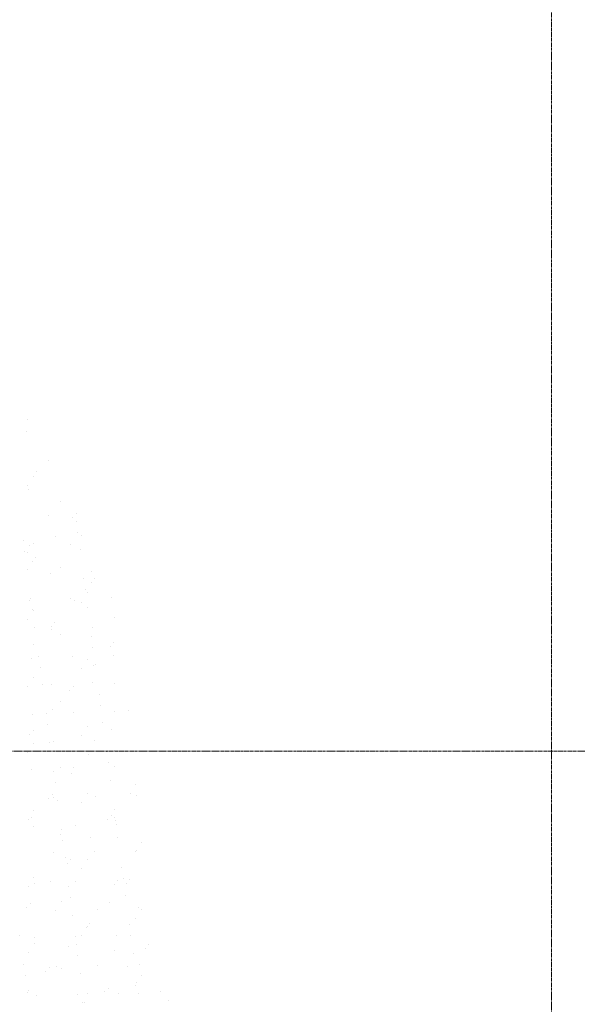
# Model space of a CAD drawing. Header units: centimetres. Extents: x 88729 to 133553, y -16225 to 14174.
# Tile 8 of 106: x 93105 to 93365, y -14699 to -14239. Entities that reach past the tile are written whole.
import ezdxf
from ezdxf.enums import TextEntityAlignment as Align

# ---------------------------------------------------------------- set-up
doc = ezdxf.new("R2010")
doc.units = ezdxf.units.CM
doc.linetypes.add('CENTER2', pattern=[1.125, 0.75, -0.125, 0.125, -0.125])
for name, color, linetype in [('A-OS', 252, 'CENTER2'), ('E_PODKLAD', 7, 'Continuous'), ('mat', 252, 'Continuous'), ('R-MET-IWE', 252, 'Continuous')]:
    doc.layers.add(name, color=color, linetype=linetype)
doc.styles.get("Standard").update_dxf_attribs({"font": 'txt.shx'})

# ---------------------------------------------------------------- blocks, each defined once
blk = doc.blocks.new('A$Ce817dbbb')
at = {"layer": 'A-OS', "color": 252, "lineweight": 9, "ltscale": 2}
for p, q in [((1951.6, -22825.03), (1951.6, -26625.91)), ((-153.4, -25045.77), (3298.95, -25045.77))]:
    blk.add_line(p, q, dxfattribs=at)
at = {"layer": 'mat', "color": 252, "lineweight": 9}
for p, q in [((1706.89, -24890.83), (1706.89, -24890.83)), ((1706.59, -24896.63), (1706.59, -24896.63)), ((1716.94, -24910.12), (1716.94, -24910.12)), ((1709.64, -24917.75), (1709.64, -24917.75)), ((1711.22, -24915.47), (1711.22, -24915.47)), ((1706.95, -24921.97), (1706.95, -24921.97)), ((1707.56, -24923.64), (1707.56, -24923.64)), ((1722.32, -24929.07), (1722.32, -24929.07)), ((1716.82, -24935.7), (1716.82, -24935.7)), ((1729.66, -24934.99), (1729.66, -24934.99)), ((1727.97, -24936.83), (1727.97, -24936.83)), ((1729.73, -24938.39), (1729.73, -24938.39)), ((1720, -24945.53), (1720, -24945.53)), ((1730.41, -24943.59), (1730.41, -24943.59)), ((1732.05, -24945.03), (1732.05, -24945.03)), ((1705.05, -24947.61), (1705.05, -24947.61)), ((1707.9, -24949.82), (1707.9, -24949.82)), ((1709.69, -24948.89), (1709.69, -24948.89)), ((1727.17, -24949.19), (1727.17, -24949.19)), ((1705.73, -24952.81), (1705.73, -24952.81)), ((1707.01, -24953.11), (1707.01, -24953.11)), ((1731.48, -24951.72), (1731.48, -24951.72)), ((1709.19, -24957.33), (1709.19, -24957.33)), ((1710.88, -24955.48), (1710.88, -24955.48)), ((1706.8, -24960.94), (1706.8, -24960.94)), ((1717.79, -24962.71), (1717.79, -24962.71)), ((1722.37, -24960.22), (1722.37, -24960.22)), ((1737.06, -24962.08), (1737.06, -24962.08)), ((1733.27, -24965.3), (1733.27, -24965.3)), ((1736.74, -24966.89), (1736.74, -24966.89)), ((1738.43, -24965.05), (1738.43, -24965.05)), ((1733.96, -24970.51), (1733.96, -24970.51)), ((1734.79, -24971.96), (1734.79, -24971.96)), ((1707.78, -24975.4), (1707.78, -24975.4)), ((1708.59, -24974.52), (1708.59, -24974.52)), ((1727.04, -24974.77), (1727.04, -24974.77)), ((1728.77, -24975.59), (1728.77, -24975.59)), ((1732.1, -24976.18), (1732.1, -24976.18)), ((1746.31, -24974.14), (1746.31, -24974.14)), ((1709.28, -24979.73), (1709.28, -24979.73)), ((1709.75, -24980.04), (1709.75, -24980.04)), ((1735.03, -24978.64), (1735.03, -24978.64)), ((1707.06, -24984.25), (1707.06, -24984.25)), ((1719.65, -24985.55), (1719.65, -24985.55)), ((1747.47, -24983.28), (1747.47, -24983.28)), ((1710.35, -24987.86), (1710.35, -24987.86)), ((1717.96, -24987.39), (1717.96, -24987.39)), ((1718.12, -24988.88), (1718.12, -24988.88)), ((1722.43, -24991.36), (1722.43, -24991.36)), ((1737.39, -24988.25), (1737.39, -24988.25)), ((1709.99, -24996.09), (1709.99, -24996.09)), ((1736.81, -24992.22), (1736.81, -24992.22)), ((1747.21, -24995.11), (1747.21, -24995.11)), ((1737.5, -24997.43), (1737.5, -24997.43)), ((1745.52, -24996.95), (1745.52, -24996.95)), ((1708.75, -25002.41), (1708.75, -25002.41)), ((1712.14, -25001.44), (1712.14, -25001.44)), ((1728.02, -25001.78), (1728.02, -25001.78)), ((1734.85, -25003.1), (1734.85, -25003.1)), ((1747.29, -25001.15), (1747.29, -25001.15)), ((1712.82, -25006.65), (1712.82, -25006.65)), ((1732.16, -25007.32), (1732.16, -25007.32)), ((1737.55, -25005.65), (1737.55, -25005.65)), ((1738.57, -25005.56), (1738.57, -25005.56)), ((1709.8, -25011.18), (1709.8, -25011.18)), ((1718, -25014.46), (1718, -25014.46)), ((1737.27, -25013.83), (1737.27, -25013.83)), ((1747.53, -25014.42), (1747.53, -25014.42)), ((1707.12, -25015.39), (1707.12, -25015.39)), ((1713.89, -25014.78), (1713.89, -25014.78)), ((1726.74, -25017.45), (1726.74, -25017.45)), ((1728.43, -25015.61), (1728.43, -25015.61)), ((1740.36, -25019.14), (1740.36, -25019.14)), ((1722.49, -25022.5), (1722.49, -25022.5)), ((1715.68, -25028.36), (1715.68, -25028.36)), ((1718.77, -25026.15), (1718.77, -25026.15)), ((1728.35, -25027.95), (1728.35, -25027.95)), ((1741.04, -25024.34), (1741.04, -25024.34)), ((1747.62, -25027.32), (1747.62, -25027.32)), ((1754.3, -25027.02), (1754.3, -25027.02)), ((1709.08, -25028.58), (1709.08, -25028.58)), ((1742.11, -25032.47), (1742.11, -25032.47)), ((1709.65, -25036.1), (1709.65, -25036.1)), ((1716.36, -25033.56), (1716.36, -25033.56)), ((1734.9, -25034.24), (1734.9, -25034.24)), ((1746.33, -25035.72), (1746.33, -25035.72)), ((1707.96, -25037.95), (1707.96, -25037.95)), ((1717.44, -25041.69), (1717.44, -25041.69)), ((1718.97, -25041.47), (1718.97, -25041.47)), ((1732.22, -25038.46), (1732.22, -25038.46)), ((1738.24, -25040.84), (1738.24, -25040.84)), ((1707.18, -25046.54), (1707.18, -25046.54)), ((1709.86, -25042.32), (1709.86, -25042.32)), ((1737.21, -25045.67), (1737.21, -25045.67)), ((1743.9, -25046.06), (1743.9, -25046.06)), ((1747.59, -25045.56), (1747.59, -25045.56)), ((1735.52, -25047.51), (1735.52, -25047.51)), ((1744.59, -25051.26), (1744.59, -25051.26)), ((1708.96, -25054.16), (1708.96, -25054.16)), ((1719.22, -25055.28), (1719.22, -25055.28)), ((1722.54, -25053.64), (1722.54, -25053.64)), ((1728.23, -25053.53), (1728.23, -25053.53)), ((1747.5, -25052.9), (1747.5, -25052.9)), ((1719.91, -25060.48), (1719.91, -25060.48)), ((1727.54, -25056.21), (1727.54, -25056.21)), ((1745.66, -25059.39), (1745.66, -25059.39)), ((1757.31, -25061.52), (1757.31, -25061.52)), ((1716.73, -25068.01), (1716.73, -25068.01)), ((1718.42, -25066.16), (1718.42, -25066.16)), ((1719.31, -25067.65), (1719.31, -25067.65)), ((1720.98, -25068.61), (1720.98, -25068.61)), ((1732.27, -25069.6), (1732.27, -25069.6)), ((1734.96, -25065.38), (1734.96, -25065.38)), ((1738.58, -25067.02), (1738.58, -25067.02)), ((1755.1, -25065.78), (1755.1, -25065.78)), ((1757.85, -25066.39), (1757.85, -25066.39)), ((1709.92, -25073.46), (1709.92, -25073.46)), ((1747.44, -25072.97), (1747.44, -25072.97)), ((1707.23, -25077.68), (1707.23, -25077.68)), ((1708.76, -25076.71), (1708.76, -25076.71)), ((1744.29, -25077.57), (1744.29, -25077.57)), ((1745.98, -25075.73), (1745.98, -25075.73)), ((1747.64, -25076.71), (1747.64, -25076.71)), ((1748.13, -25078.18), (1748.13, -25078.18)), ((1709.93, -25081.17), (1709.93, -25081.17)), ((1722.77, -25082.19), (1722.77, -25082.19)), ((1729.2, -25080.54), (1729.2, -25080.54)), ((1748.47, -25079.91), (1748.47, -25079.91)), ((1722.6, -25084.78), (1722.6, -25084.78)), ((1723.45, -25087.4), (1723.45, -25087.4)), ((1736.32, -25086.27), (1736.32, -25086.27)), ((1749.2, -25086.31), (1749.2, -25086.31)), ((1738.45, -25092.6), (1738.45, -25092.6)), ((1757.37, -25092.67), (1757.37, -25092.67)), ((1757.72, -25091.97), (1757.72, -25091.97)), ((1760.06, -25088.45), (1760.06, -25088.45)), ((1719.19, -25093.23), (1719.19, -25093.23)), ((1724.52, -25095.53), (1724.52, -25095.53)), ((1727.2, -25096.23), (1727.2, -25096.23)), ((1735.02, -25096.52), (1735.02, -25096.52)), ((1725.51, -25098.07), (1725.51, -25098.07)), ((1732.33, -25100.74), (1732.33, -25100.74)), ((1750.99, -25099.89), (1750.99, -25099.89)), ((1709.97, -25104.6), (1709.97, -25104.6)), ((1748.8, -25106.09), (1748.8, -25106.09)), ((1751.67, -25105.1), (1751.67, -25105.1)), ((1754.76, -25105.79), (1754.76, -25105.79)), ((1707.29, -25108.82), (1707.29, -25108.82)), ((1710.27, -25107.35), (1710.27, -25107.35)), ((1717.54, -25106.77), (1717.54, -25106.77)), ((1726.31, -25109.11), (1726.31, -25109.11)), ((1729.53, -25106.72), (1729.53, -25106.72)), ((1747.7, -25107.85), (1747.7, -25107.85)), ((1753.07, -25107.63), (1753.07, -25107.63)), ((1727, -25114.32), (1727, -25114.32)), ((1752.74, -25113.23), (1752.74, -25113.23)), ((1706.73, -25118.57), (1706.73, -25118.57)), ((1708.42, -25116.72), (1708.42, -25116.72)), ((1720.16, -25120.24), (1720.16, -25120.24)), ((1722.66, -25115.92), (1722.66, -25115.92)), ((1739.43, -25119.61), (1739.43, -25119.61)), ((1745.1, -25116.33), (1745.1, -25116.33)), ((1758.7, -25118.98), (1758.7, -25118.98)), ((1760.11, -25119.59), (1760.11, -25119.59)), ((1728.07, -25122.45), (1728.07, -25122.45)), ((1757.43, -25123.81), (1757.43, -25123.81)), ((1734.29, -25128.13), (1734.29, -25128.13)), ((1735.07, -25127.67), (1735.07, -25127.67)), ((1735.98, -25126.29), (1735.98, -25126.29)), ((1754.53, -25126.81), (1754.53, -25126.81)), ((1703.39, -25131.67), (1703.39, -25131.67)), ((1710.14, -25132.93), (1710.14, -25132.93)), ((1729.41, -25132.3), (1729.41, -25132.3)), ((1732.39, -25131.88), (1732.39, -25131.88)), ((1748.68, -25131.67), (1748.68, -25131.67)), ((1755.22, -25132.02), (1755.22, -25132.02)), ((1710.03, -25135.74), (1710.03, -25135.74)), ((1726.32, -25136.83), (1726.32, -25136.83)), ((1729.85, -25136.03), (1729.85, -25136.03)), ((1761.85, -25137.7), (1761.85, -25137.7)), ((1763.54, -25135.85), (1763.54, -25135.85)), ((1707.34, -25139.96), (1707.34, -25139.96)), ((1730.54, -25141.24), (1730.54, -25141.24)), ((1747.76, -25138.99), (1747.76, -25138.99)), ((1756.29, -25140.15), (1756.29, -25140.15)), ((1705.18, -25145.25), (1705.18, -25145.25)), ((1717.2, -25146.78), (1717.2, -25146.78)), ((1720.49, -25146.42), (1720.49, -25146.42)), ((1722.71, -25147.06), (1722.71, -25147.06)), ((1739.76, -25145.79), (1739.76, -25145.79)), ((1753.87, -25146.4), (1753.87, -25146.4)), ((1759.03, -25145.16), (1759.03, -25145.16)), ((1705.86, -25150.46), (1705.86, -25150.46)), ((1715.51, -25148.63), (1715.51, -25148.63)), ((1731.61, -25149.37), (1731.61, -25149.37)), ((1760.17, -25150.73), (1760.17, -25150.73)), ((1744.75, -25156.35), (1744.75, -25156.35)), ((1757.48, -25154.95), (1757.48, -25154.95)), ((1758.08, -25153.73), (1758.08, -25153.73)), ((1706.93, -25158.59), (1706.93, -25158.59)), ((1707.54, -25157.33), (1707.54, -25157.33)), ((1711.12, -25159.94), (1711.12, -25159.94)), ((1730.39, -25159.31), (1730.39, -25159.31)), ((1735.13, -25158.81), (1735.13, -25158.81)), ((1743.07, -25158.19), (1743.07, -25158.19)), ((1749.65, -25158.68), (1749.65, -25158.68)), ((1758.76, -25158.93), (1758.76, -25158.93)), ((1768.92, -25158.05), (1768.92, -25158.05)), ((1732.44, -25163.02), (1732.44, -25163.02)), ((1733.4, -25162.95), (1733.4, -25162.95)), ((1772.85, -25162.05), (1772.85, -25162.05))]:
    blk.add_line(p, q, dxfattribs=at)
at = {"layer": 'R-MET-IWE', "color": 252, "lineweight": 9, "width": 0.75}
for tag, rotation, p in [('0-', 90, (-1139.05, -4143.61)), ('0-', 90, (-1113.05, -4143.61)), ('0-', 90, (-1087.05, -4143.61)), ('2-', 90, (-796.05, -4143.61)), ('2-', 90, (-505.05, -4143.61)), ('0-', 90, (-480.05, -4143.61)), ('0-', 90, (-456.05, -4143.61)), ('2-', 90, (-166.05, -4143.61)), ('2-', 90, (-625.66, -4833.61)), ('2-', 90, (-599.66, -4833.61)), ('2-', 90, (-573.66, -4833.61)), ('0-', 180, (-2169.64, -4848.47)), ('0-', 180, (-2169.64, -4873.47)), ('0-', 180, (-2169.64, -4899.47)), ('-2', 90, (-1661.47, -4961.65)), ('-2', 90, (-1636.47, -4961.65)), ('0-', 270, (-1489.78, -4968.06)), ('0-', 270, (-1464.78, -4968.06)), ('0-', 270, (-1439.78, -4968.06)), ('0-', 270, (-1364.78, -4968.06)), ('0-', 270, (-1339.78, -4968.06)), ('0-', 270, (-1314.78, -4968.06)), ('0-', 270, (328.22, -4968.06)), ('0-', 270, (354.22, -4968.06)), ('0-', 270, (1256.22, -4968.06)), ('0-', 270, (1282.22, -4968.06)), ('0-', 90, (-513.05, -5496.61)), ('0-', 90, (-487.05, -5496.61)), ('K.S.-', 90, (-487.05, -5766.11)), ('0-', 90, (-513.05, -5766.11)), ('1-', 90, (-539.05, -6114.61)), ('0-', 90, (-513.05, -6114.61)), ('0-', 90, (-487.05, -6114.61)), ('0-', 90, (301.95, -6545.61)), ('0-', 90, (327.95, -6545.61)), ('0-', 90, (353.95, -6545.61)), ('0-', 90, (416.11, -6545.61)), ('0-', 90, (1255.95, -6545.61)), ('0-', 90, (1281.95, -6545.61)), ('1-', 90, (2382.95, -6845.61)), ('1-', 90, (2408.95, -6845.61)), ('1-', 90, (2434.95, -6845.61)), ('1-', 90, (2827.95, -6845.61)), ('1-', 90, (2853.95, -6845.61)), ('1-', 90, (2879.95, -6845.61)), ('<-2', 90, (-910.64, -10482.41)), ('2->', 90, (-718.15, -10854.38)), ('2->', 90, (-692.15, -10854.38)), ('2->', 90, (-744.15, -10870.8)), ('-0', 90, (-186.09, -12450.12)), ('1-', 90, (2264.47, -12866.38)), ('1-', 90, (2290.47, -12866.38)), ('1-', 90, (2316.47, -12866.38)), ('1-', 90, (2709.47, -12866.38)), ('1-', 90, (2735.47, -12866.38)), ('1-', 90, (2761.47, -12866.38)), ('<-KL', 90, (-700.01, -16780.91)), ('-0', 90, (-179.94, -18957.53)), ('0->', 90, (-1257.53, -23179.05)), ('0->', 90, (-1231.53, -23179.05)), ('0->', 90, (-1205.53, -23179.05)), ('0->', 90, (-600.53, -23179.05)), ('0->', 90, (-574.53, -23179.05)), ('0->', 90, (-1692.53, -24074.05)), ('0->', 90, (-1666.53, -24074.05)), ('0->', 90, (-1640.53, -24074.05)), ('0->', 90, (-1486.53, -24074.05)), ('0->', 90, (-1460.53, -24074.05)), ('0->', 90, (-1434.53, -24074.05)), ('<-0', 90, (-499.82, -24383.56)), ('<-0', 90, (-298.11, -24383.56)), ('<-0', 180, (-587.12, -25088.86)), ('<-0', 270, (-496.63, -25202.68)), ('<-0', 180, (-1353.25, -25419.36)), ('<-0', 180, (-1187.25, -25444.1)), ('<-0', 90, (-179.61, -25454.22)), ('<-0', 90, (-69.59, -26375.36)), ('<-0', 90, (-43.59, -26375.36))]:
    blk.add_attdef(tag, text='', height=17, rotation=rotation, dxfattribs=at).set_placement(p, align=Align.MIDDLE)
for tag, p in [('2-', (1424.81, -4179.2)), ('2-', (1424.81, -4205.2)), ('K.S.-', (-76.89, -4264.2)), ('KL-', (-613.13, -4292.18)), ('1-', (-613.13, -4312.18)), ('1-', (-613.13, -4332.18)), ('K.S.-', (1414.13, -4333.66)), ('0-', (-70.19, -4341.2)), ('0-', (469.81, -4341.2)), ('1-', (-613.13, -4352.18)), ('0-', (1424.81, -4361.2)), ('0-', (-70.19, -4367.2)), ('1-', (469.81, -4367.2)), ('0-', (1099.81, -4368.2)), ('2-', (1424.81, -4387.2)), ('1-', (-70.19, -4393.2)), ('1-', (469.81, -4393.2)), ('1-', (1099.81, -4394.2)), ('2-', (1424.81, -4413.2)), ('2-', (-70.19, -4419.2)), ('2-', (1099.81, -4420.2)), ('K.S.-', (-76.89, -4445.2)), ('2-', (469.81, -4444.2)), ('2-', (1099.81, -4446.2)), ('2-', (469.81, -4470.2)), ('2-', (-825.19, -4496.2)), ('2-', (-825.19, -4522.2)), ('2-', (-70.19, -4574.2)), ('2-', (-70.19, -4600.2)), ('K.S.-', (1089.13, -4600.66)), ('2-', (1099.81, -4653.2)), ('2-', (-70.19, -4669.2)), ('2-', (1099.81, -4679.2)), ('-1', (1806.78, -4690.78)), ('1-', (-70.19, -4695.2)), ('2-', (1099.81, -4705.2)), ('-1', (1806.78, -4716.3)), ('K.S.-', (-73.2, -4721.2)), ('-1', (1806.78, -4743.07)), ('FR-', (-70.19, -4747.2)), ('0-', (-1066.19, -6382.7)), ('0-', (-1066.19, -6408.7)), ('2-', (1729.81, -6586.2)), ('2-', (1729.81, -6612.2)), ('2-', (1729.81, -6638.2)), ('2-', (1729.81, -6664.2)), ('K.S.-', (469.81, -6788.2)), ('1-', (-962.19, -6915.2)), ('1-', (-460.19, -6923.2)), ('1-', (469.81, -6923.2)), ('2-', (1729.81, -6923.2)), ('1-', (-460.19, -6949.2)), ('1-', (469.81, -6949.2)), ('2-', (1729.81, -6949.2)), ('K.S.-', (2901.81, -6960.2)), ('2-', (1729.81, -6975.2)), ('2-', (1729.81, -7001.2)), ('2-', (-460.19, -7026.2)), ('0-', (469.81, -7026.2)), ('2-', (-460.19, -7052.2)), ('0-', (469.81, -7052.2)), ('2-', (-460.19, -7078.2)), ('2-', (469.81, -7078.2)), ('1-', (2901.81, -7088.2)), ('2-', (469.81, -7104.2)), ('1-', (2901.81, -7114.2)), ('0-', (1729.81, -7131.2)), ('2-', (-460.19, -7141.2)), ('0-', (1729.81, -7157.2)), ('2-', (-460.19, -7167.2)), ('2-', (469.81, -7181.2)), ('2-', (1729.81, -7183.2)), ('0-', (-460.19, -7193.2)), ('2-', (469.81, -7207.2)), ('2-', (1729.81, -7209.2)), ('K.S.-', (-470.87, -7217.66)), ('2-', (469.81, -7233.2)), ('2-', (1729.81, -7235.2)), ('1-', (-460.19, -7245.2)), ('2-', (469.81, -7259.2)), ('2-', (1729.81, -7261.2)), ('2-', (1729.81, -7287.2)), ('2-', (-460.19, -7297.2)), ('2->', (-943.67, -10542.97)), ('-1', (1688.29, -10711.55)), ('-1', (1688.29, -10737.55)), ('-1', (1688.29, -10763.55)), ('<-2', (1685.55, -12605.39)), ('2->', (1611.33, -12636.47)), ('2->', (1611.33, -12658.97)), ('2->', (1590.77, -12684.97)), ('K.S.-', (2783.33, -12980.97)), ('2->', (-578.67, -13046.97)), ('2->', (-578.67, -13072.97)), ('<-2', (-476.88, -13105.94)), ('1-', (2783.33, -13108.97)), ('1-', (2783.33, -13134.97)), ('<-1', (-610.79, -16857.83)), ('<-1', (-610.79, -16877.83)), ('<-1', (1688.29, -17218.96)), ('<-1', (1688.29, -17244.96)), ('<-1', (1688.29, -17270.96)), ('<-1', (-478.91, -18553.43)), ('<-0', (-2287.98, -23879.57)), ('<-0', (-2287.98, -23905.57)), ('<-0', (-2287.98, -23931.57)), ('<-0', (-343.08, -24738.18)), ('<-0', (-478.91, -25059.68))]:
    blk.add_attdef(tag, text='', height=17, dxfattribs=at).set_placement(p, align=Align.MIDDLE)

msp = doc.modelspace()

# ---------------------------------------------------------------- block references
at = {"layer": 'E_PODKLAD'}
msp.add_blockref('A$Ce817dbbb', (91401.87, 10465.39), dxfattribs=at)

doc.saveas('drawing.dxf')
